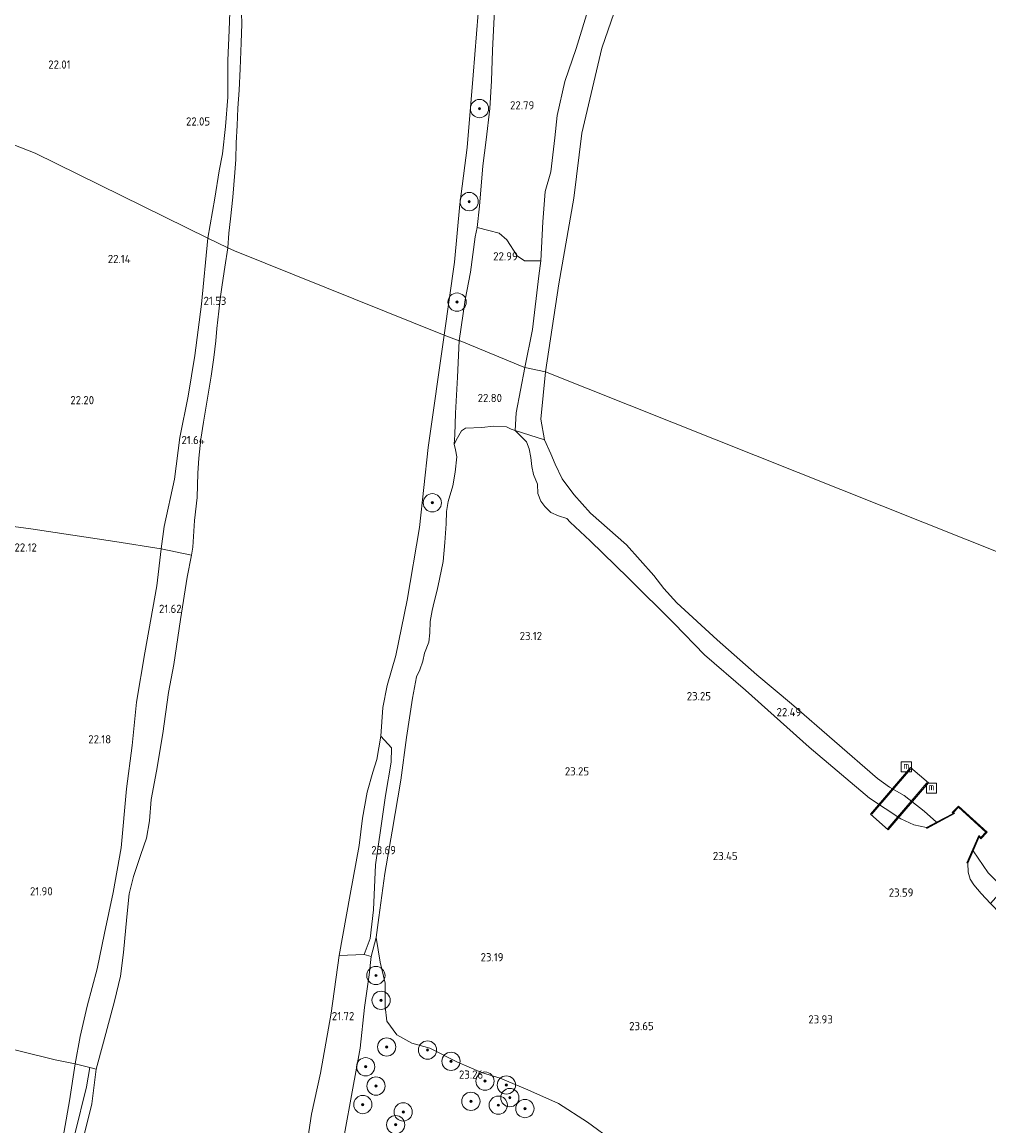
# Model space of a CAD drawing. Header units: metres. Extents: x 185049 to 189876, y 349292 to 352302.
# Tile 193 of 256: x 188892 to 189104, y 350629 to 350871. Entities that reach past the tile are written whole.
import ezdxf
from ezdxf.enums import TextEntityAlignment as Align

# ---------------------------------------------------------------- set-up
doc = ezdxf.new("R2010")
doc.units = ezdxf.units.M
for name, color, linetype, lineweight in [('B-WE-GK-BESCHOEIING_DAMWAND-G', 130, 'GK-BESCHOEIING', 18), ('B-WE-GK-BESCHOEIING_DAMWAND-GV', 130, 'Continuous', 18), ('B-WE-GR-BOOM-S', 90, 'Continuous', 25), ('B-WE-GR-GRAS-GV', 60, 'Continuous', 13), ('B-WE-GW-TALUD_KRUIN-G', 90, 'Continuous', 18), ('B-WE-IE-MEUBILAIR_WATERWEGMEUBILAIR-S', 150, 'Continuous', 25), ('B-WE-IE-TERREINAFSCHEIDING_KUNSTMATIG_HEKWERK-G', 20, 'IE-TERREINAFSCHEIDING-KUNSTMATIG', 18), ('B-WE-KW-KUNSTWERK_STEIGER-GV', 170, 'Continuous', 18), ('B-WE-OB-BEKLEDING_STEEN-GV', 30, 'Continuous', 18), ('B-WE-OB-BEKLEDING_STORTSTEEN-GV', 30, 'Continuous', 18), ('B-WE-OG-TERREIN-GV', 7, 'Continuous', 18), ('B-WE-OG-TERREIN_GROEN-GV', 7, 'Continuous', 18), ('B-WE-OG-WATER_HAVEN-GV', 170, 'Continuous', 18), ('B-WE-OG-WATER_POEL-GV', 7, 'Continuous', 18), ('X-XX-AL-HOOGTELABEL-S', 7, 'Continuous', 25)]:
    doc.layers.add(name, color=color, linetype=linetype, lineweight=lineweight)
doc.styles.add('NLCS-ISO', font='NLCS-ISO.ttf')
doc.styles.add('NLCS-ISO-ANNOTATIVE-T18', font='NLCS-ISO.ttf', dxfattribs={"height": 1.8})
doc.linetypes.add('GK-BESCHOEIING', pattern='A,30,-5,[1,NLCS.SHX,S=1,R=0,X=0,Y=0],-5', length=40)
doc.linetypes.add('IE-TERREINAFSCHEIDING-KUNSTMATIG', pattern='A,4,[82,NLCS.SHX,S=0.75,R=90,X=0,Y=0],4,-2', length=10)

# ---------------------------------------------------------------- blocks, each defined once
blk = doc.blocks.new('SAL-HOOGTELABEL-SO')
at = {"color": 0, "linetype": 'ByBlock', "lineweight": -2, "style": 'NLCS-ISO-ANNOTATIVE-T18'}
blk.add_attdef('HOOGTE', text='', height=1.8, dxfattribs=at).set_placement((2.79, 0), align=Align.RIGHT)
blk = doc.blocks.new('SGR-BOOM_01-SO')
at = {"linetype": 'ByBlock', "lineweight": 18}
h = blk.add_hatch(color=0, dxfattribs=at)
h.dxf.hatch_style = 1
edge = h.paths.add_edge_path()
edge.add_arc((0, 0), 0.25, 0, 360)
at = {"color": 0, "linetype": 'ByBlock', "lineweight": 18}
for radius in [2, 0.25]:
    blk.add_circle((0, 0), radius, dxfattribs=at)
blk = doc.blocks.new('SIE-WATER_MEERPAAL-SO')
at = {"color": 0, "linetype": 'ByBlock', "lineweight": 18}
blk.add_lwpolyline([(-1.12, -1.12), (1.12, -1.12), (1.12, 1.12), (-1.12, 1.12)], close=True, dxfattribs=at)
at = {"color": 0, "linetype": 'ByBlock', "lineweight": 18, "style": 'NLCS-ISO'}
blk.add_text('m', height=1.5, dxfattribs=at).set_placement((0, 0.28), align=Align.MIDDLE_CENTER)

msp = doc.modelspace()

# ---------------------------------------------------------------- linework, layer by layer
at = {"layer": 'B-WE-GK-BESCHOEIING_DAMWAND-G'}
msp.add_polyline3d([(189099.277, 350687.094, 23.288), (189101.787, 350692.829, 23.288), (189102.204, 350692.397, 23.288), (189103.445, 350693.676, 23.288), (189097.274, 350699.315, 23.288), (189096.06, 350697.982, 23.288), (189096.259, 350697.803, 23.288), (189090.465, 350694.666, 23.288)], dxfattribs=at)
at = {"layer": 'B-WE-GK-BESCHOEIING_DAMWAND-GV'}
msp.add_polyline3d([(189097.285, 350699.436, 20.806), (189103.591, 350693.682, 20.806), (189102.214, 350692.262, 20.806), (189101.812, 350692.653, 20.806), (189100.484, 350689.599, 20.806), (189099.328, 350686.95, 23.332), (189099.136, 350687.028, 23.332), (189101.738, 350692.989, 23.304), (189102.209, 350692.536, 23.304), (189103.301, 350693.68, 23.308), (189097.286, 350699.161, 23.304), (189096.214, 350697.986, 23.3), (189096.446, 350697.774, 23.3), (189090.382, 350694.521, 23.3), (189090.314, 350694.708, 23.3), (189092.467, 350695.863, 20.806), (189096.092, 350697.806, 20.806), (189095.916, 350697.986, 20.806)], close=True, dxfattribs=at)
at = {"layer": 'B-WE-GR-GRAS-GV'}
for points in [[(188881.108, 350913.331, 21.898), (188899.186, 350910.515, 22.113), (188910.441, 350909.125, 22.117), (188921.781, 350907.423, 22.102), (188932.326, 350906.051, 22.117), (188936.082, 350905.592, 21.995), (188936.611, 350899.512, 21.883), (188936.683, 350898.08, 21.873), (188937.709, 350896.444, 21.988), (188937.835, 350894.838, 21.995), (188937.975, 350884.161, 21.95), (188937.871, 350877.196, 21.902), (188937.574, 350869.289, 21.939), (188937.277, 350862.694, 21.943), (188937.25, 350854.669, 21.965), (188936.73, 350848.262, 22.013), (188936.065, 350842.218, 22.047), (188935.359, 350838.529, 22.032), (188934.451, 350832.537, 22.065), (188932.893, 350823.776, 22.161), (188895.059, 350842.389, 22.161), (188864.506, 350854.256, 22.021)], [(189025.268, 350882.952, 20.805), (189019.147, 350865.397, 20.805), (189014.787, 350846.776, 20.805), (189013.028, 350832.511, 20.805), (189009.782, 350813.743, 20.805), (189006.842, 350794.484, 20.805), (189002.314, 350795.481, 22.869), (189003.987, 350803.76, 22.862), (189005.397, 350815.517, 22.813), (189005.807, 350818.782, 22.748), (189006.224, 350827.336, 22.713), (189006.757, 350833.995, 22.713), (189008.024, 350838.274, 22.713), (189008.87, 350845.75, 22.665), (189009.428, 350850.638, 22.573), (189011.095, 350858.081, 22.554), (189013.528, 350865.331, 22.569), (189016.404, 350874.592, 22.565)], [(188940.159, 350875.413, 20.864), (188940.31, 350870.742, 20.864), (188940.174, 350866.565, 20.864), (188939.978, 350860.839, 20.864), (188939.757, 350856.211, 20.864), (188939.427, 350852.233, 20.864), (188939.277, 350848.41, 20.864), (188939.107, 350844.645, 20.864), (188938.998, 350840.997, 20.864), (188938.801, 350838.135, 20.864), (188938.374, 350832.726, 20.864), (188937.857, 350828.005, 20.864), (188937.461, 350824.852, 20.864), (188937.24, 350821.657, 20.864), (188932.893, 350823.776, 22.161), (188934.451, 350832.537, 22.065), (188935.359, 350838.529, 22.032), (188936.065, 350842.218, 22.047), (188936.73, 350848.262, 22.013), (188937.25, 350854.669, 21.965), (188937.277, 350862.694, 21.943), (188937.574, 350869.289, 21.939), (188937.871, 350877.196, 21.902)], [(188995.736, 350875.145, 23.028), (188995.221, 350864.865, 23.036), (188994.979, 350858.258, 23.047), (188994.647, 350852.194, 23.102), (188993.847, 350845.329, 23.039), (188993.15, 350839.598, 23.028), (188992.37, 350830.788, 23.069), (188991.875, 350826.109, 23.132), (188991.419, 350824.064, 23.054), (188990.444, 350816.346, 23.028), (188989.231, 350810.263, 23.002), (188987.94, 350801.308, 22.917), (188984.654, 350802.548, 20.805), (188986.902, 350818.549, 20.805), (188988.114, 350831.249, 20.805), (188989.719, 350843.615, 20.805), (188990.985, 350859.481, 20.805), (188992.084, 350873.051, 20.805)], [(188873.481, 350762.933, 22.136), (188894.145, 350760.113, 22.215), (188912.501, 350757.321, 22.211), (188922.651, 350755.769, 22.077), (188921.729, 350747.659, 21.998), (188919.062, 350732.949, 22.057), (188917.283, 350722.174, 22.033), (188916.338, 350712.657, 21.974), (188915.087, 350703.229, 21.935), (188913.871, 350690.254, 21.852), (188912.178, 350680.523, 21.887), (188910.218, 350671.603, 21.899), (188908.635, 350663.764, 21.899), (188906.462, 350655.605, 21.899), (188904.891, 350648.992, 21.938), (188903.826, 350642.997, 21.923), (188899.444, 350643.869, 22.017), (188884.955, 350647.443, 22.132)], [(188962.854, 350627.653, 23.344), (188964.506, 350636.858, 23.383), (188966.278, 350646.438, 23.383), (188967.211, 350655.317, 23.352), (188968.186, 350662.489, 23.367), (188968.693, 350666.468, 23.466), (188969.741, 350670.618, 23.734), (188970.652, 350665.241, 23.327), (188971.722, 350660.651, 23.248), (188971.73, 350655.523, 23.239), (188972.086, 350652.314, 23.352), (188974.302, 350649.342, 23.413), (188977.592, 350647.539, 23.396), (188981.543, 350646.385, 23.37), (188987.415, 350643.445, 23.343), (188992.813, 350641.049, 23.405), (188996.918, 350639.815, 23.563), (189002.992, 350637.264, 23.554), (189009.723, 350634.274, 23.589), (189016.006, 350630.236, 23.589), (189021.789, 350625.961, 23.65)], [(188780.802, 350629.369, 22.085), (188785.84, 350635.131, 22.073), (188790.388, 350640.805, 22.073), (188794.525, 350646.96, 21.982), (188798.151, 350653.134, 21.982), (188801.008, 350659.672, 21.99), (188803.614, 350667.477, 21.966), (188807.047, 350666.391, 21.958), (188819.275, 350663.614, 21.95), (188831.869, 350660.502, 21.938), (188843.635, 350657.664, 21.935), (188859.833, 350653.575, 22.041), (188872.357, 350650.52, 22.092), (188884.955, 350647.443, 22.132), (188899.444, 350643.869, 22.017), (188903.826, 350642.997, 21.923), (188902.563, 350634.911, 21.946), (188900.011, 350620.375, 21.887)]]:
    msp.add_polyline3d(points, dxfattribs=at)
for points in [[(188923.293, 350760.652, 22.081), (188922.651, 350755.769, 22.077), (188912.501, 350757.321, 22.211), (188894.145, 350760.113, 22.215), (188873.481, 350762.933, 22.136), (188856.591, 350765.123, 22.112), (188839.605, 350767.434, 22.12), (188825.711, 350769.347, 22.017), (188818.459, 350770.336, 21.966), (188822.357, 350798.451, 22.171), (188825.991, 350824.151, 22.085), (188829.646, 350848.751, 22.013), (188831.801, 350867.075, 21.998), (188864.506, 350854.256, 22.021), (188895.059, 350842.389, 22.161), (188932.893, 350823.776, 22.161), (188931.478, 350809.342, 22.112), (188930.06, 350798.058, 22.017), (188928.57, 350789.191, 22.061), (188926.747, 350780.151, 22.092), (188925.573, 350770.988, 22.025)], [(189003.987, 350803.76, 22.862), (189002.314, 350795.481, 22.869), (189002.118, 350795.52, 22.869), (188988.138, 350801.28, 22.917), (188987.94, 350801.308, 22.917), (188989.231, 350810.263, 23.002), (188990.444, 350816.346, 23.028), (188991.419, 350824.064, 23.054), (188991.875, 350826.109, 23.132), (188994.441, 350825.452, 22.993), (188996.709, 350824.871, 22.923), (188998.337, 350823.436, 22.818), (189000.643, 350819.873, 22.8), (189002.276, 350818.83, 22.783), (189005.807, 350818.782, 22.748), (189005.397, 350815.517, 22.813)], [(188929.623, 350756.086, 20.841), (188929.303, 350754.356, 20.841), (188922.651, 350755.769, 22.077), (188923.293, 350760.652, 22.081), (188925.573, 350770.988, 22.025), (188926.747, 350780.151, 22.092), (188928.57, 350789.191, 22.061), (188930.06, 350798.058, 22.017), (188931.478, 350809.342, 22.112), (188932.893, 350823.776, 22.161), (188937.24, 350821.657, 20.864), (188936.593, 350817.448, 20.864), (188936.03, 350813.591, 20.864), (188935.681, 350811.006, 20.864), (188935.283, 350807.754, 20.864), (188934.858, 350803.974, 20.864), (188934.644, 350801.269, 20.864), (188934.202, 350797.646, 20.864), (188933.636, 350793.592, 20.864), (188932.719, 350788.288, 20.864), (188931.907, 350783.473, 20.864), (188931.326, 350779.773, 20.864), (188930.935, 350775.579, 20.864), (188930.694, 350772.346, 20.864), (188930.515, 350767, 20.841), (188929.979, 350761.928, 20.841)], [(188969.741, 350670.618, 23.734), (188968.693, 350666.468, 23.466), (188967.125, 350666.919, 22.637), (188968.407, 350670.424, 22.708), (188969.18, 350676.722, 22.692), (188969.621, 350686.553, 22.46), (188970.777, 350694.603, 22.215), (188971.79, 350701.751, 22.065), (188973.017, 350709.027, 21.879), (188973.144, 350712.17, 21.769), (188970.751, 350714.73, 20.806), (188971.226, 350720.997, 20.806), (188972.199, 350725.801, 20.806), (188974.052, 350732.381, 20.806), (188976.54, 350744.483, 20.806), (188979.278, 350760.409, 20.806), (188981.171, 350777.956, 20.806), (188984.654, 350802.548, 20.805), (188987.94, 350801.308, 22.917), (188987.599, 350793.305, 22.965), (188987.137, 350785.444, 22.995), (188987.013, 350780.717, 23.259), (188986.809, 350778.699, 23.254), (188987.145, 350777.439, 23.342), (188987.399, 350775.925, 23.46), (188987.077, 350772.535, 23.443), (188986.526, 350769.561, 23.469), (188985.517, 350766.082, 23.522), (188985.154, 350763.949, 23.535), (188985.077, 350761.223, 23.592), (188984.824, 350757.106, 23.57), (188984.434, 350753.011, 23.557), (188983.634, 350749.079, 23.575), (188983.091, 350746.693, 23.671), (188982.447, 350744.112, 23.675), (188982.009, 350742.215, 23.64), (188981.564, 350739.827, 23.623), (188981.471, 350737.356, 23.636), (188981.267, 350735.338, 23.61), (188980.371, 350732.938, 23.618), (188979.973, 350731.119, 23.61), (188979.32, 350729.283, 23.627), (188978.591, 350727.685, 23.579), (188977.684, 350723.067, 23.566), (188976.427, 350714.432, 23.592), (188975.159, 350705.088, 23.683), (188973.231, 350693.938, 23.798), (188971.639, 350684.664, 23.884), (188970.358, 350675.054, 23.884)], [(189000.446, 350785.553, 22.961), (189000.214, 350781.69, 23.107), (188999.318, 350781.98, 23.042), (188998.324, 350782.445, 23.046), (188995.462, 350782.641, 22.998), (188992.907, 350782.284, 23.112), (188989.334, 350782.157, 23.213), (188988.463, 350781.619, 23.231), (188987.598, 350780.042, 23.279), (188986.809, 350778.699, 23.254), (188987.013, 350780.717, 23.259), (188987.137, 350785.444, 22.995), (188987.599, 350793.305, 22.965), (188987.94, 350801.308, 22.917), (188988.138, 350801.28, 22.917), (189002.118, 350795.52, 22.869), (189002.314, 350795.481, 22.869)], [(189005.798, 350784.122, 20.806), (189006.608, 350779.606, 20.806), (189000.214, 350781.69, 23.107), (189000.446, 350785.553, 22.961), (189002.314, 350795.481, 22.869), (189006.842, 350794.484, 20.805)], [(189092.467, 350695.863, 20.806), (189090.314, 350694.708, 23.3), (189087.487, 350695.282, 23.478), (189084.692, 350696.621, 23.47), (189077.774, 350701.152, 23.502), (189064.557, 350712.319, 23.502), (189050.671, 350724.791, 23.399), (189041.678, 350732.574, 23.336), (189034.987, 350739.422, 23.265), (189024.924, 350749.386, 23.182), (189016.598, 350757.533, 23.186), (189012.233, 350761.62, 23.19), (189011.487, 350762.379, 23.042), (189009.687, 350762.96, 22.949), (189008.01, 350763.729, 22.923), (189006.694, 350765.003, 22.914), (189005.807, 350766.153, 22.896), (189005.125, 350767.889, 22.932), (189005.074, 350769.891, 22.993), (189004.201, 350772.022, 22.975), (189003.833, 350773.792, 22.958), (189003.664, 350775.757, 22.958), (189003.258, 350777.646, 22.958), (189002.651, 350779.145, 23.019), (189001.375, 350780.497, 23.063), (189000.214, 350781.69, 23.107), (189006.608, 350779.606, 20.806), (189008.019, 350776.534, 20.806), (189008.976, 350774.283, 20.806), (189010.473, 350771.094, 20.806), (189013.07, 350767.629, 20.806), (189016.715, 350763.58, 20.806), (189024.556, 350756.593, 20.806), (189030.601, 350749.883, 20.806), (189032.773, 350747.042, 20.806), (189035.632, 350743.937, 20.806), (189044.456, 350735.799, 20.806), (189053.104, 350728.124, 20.806), (189060.749, 350721.84, 20.806), (189079.573, 350705.476, 20.806), (189082.215, 350703.545, 20.806), (189085.37, 350701.762, 20.806), (189089.748, 350698.286, 20.806)], [(188910.001, 350647.705, 20.841), (188908.428, 350641.801, 20.841), (188907.016, 350642.168, 21.173), (188903.826, 350642.997, 21.923), (188904.891, 350648.992, 21.938), (188906.462, 350655.605, 21.899), (188908.635, 350663.764, 21.899), (188910.218, 350671.603, 21.899), (188912.178, 350680.523, 21.887), (188913.871, 350690.254, 21.852), (188915.087, 350703.229, 21.935), (188916.338, 350712.657, 21.974), (188917.283, 350722.174, 22.033), (188919.062, 350732.949, 22.057), (188921.729, 350747.659, 21.998), (188922.651, 350755.769, 22.077), (188929.303, 350754.356, 20.841), (188928.395, 350749.511, 20.841), (188926.895, 350740.311, 20.841), (188925.424, 350730.404, 20.841), (188924.241, 350724.299, 20.841), (188923.058, 350715.329, 20.841), (188921.649, 350707.069, 20.841), (188920.504, 350700.846, 20.841), (188920.087, 350696.222, 20.841), (188919.485, 350692.385, 20.841), (188918.219, 350688.792, 20.841), (188916.622, 350683.988, 20.841), (188915.668, 350680.234, 20.841), (188915.128, 350675.18, 20.841), (188914.431, 350667.342, 20.841), (188913.732, 350662.172, 20.841), (188912.479, 350656.695, 20.841)], [(189107.191, 350681.352, 20.806), (189104.327, 350678.121, 23.344), (189102.269, 350680.297, 23.19), (189100.645, 350682.14, 23.213), (189099.844, 350683.415, 23.277), (189099.427, 350684.935, 23.3), (189099.328, 350686.95, 23.332), (189100.484, 350689.599, 20.806), (189103.768, 350684.81, 20.806)], [(188899.063, 350598.283, 21.43), (188896.57, 350581.602, 21.294), (188892.622, 350582.356, 21.986), (188895.451, 350595.398, 21.899), (188898.165, 350608.188, 21.915), (188900.011, 350620.375, 21.887), (188902.563, 350634.911, 21.946), (188903.826, 350642.997, 21.923), (188907.016, 350642.168, 21.173), (188906.326, 350637.911, 21.252), (188903.747, 350627.574, 21.493), (188901.254, 350620.258, 21.618), (188900.576, 350613.403, 21.618)]]:
    msp.add_polyline3d(points, close=True, dxfattribs=at)
at = {"layer": 'B-WE-GW-TALUD_KRUIN-G'}
for points in [[(188936.082, 350905.592, 21.995), (188936.611, 350899.512, 21.883), (188936.683, 350898.08, 21.873), (188937.709, 350896.444, 21.988), (188937.835, 350894.838, 21.995), (188937.975, 350884.161, 21.95), (188937.871, 350877.196, 21.902), (188937.574, 350869.289, 21.939), (188937.277, 350862.694, 21.943), (188937.25, 350854.669, 21.965), (188936.73, 350848.262, 22.013), (188936.065, 350842.218, 22.047), (188935.359, 350838.529, 22.032), (188934.451, 350832.537, 22.065), (188932.893, 350823.776, 22.161)], [(188987.94, 350801.308, 22.917), (188989.231, 350810.263, 23.002), (188990.444, 350816.346, 23.028), (188991.419, 350824.064, 23.054), (188991.875, 350826.109, 23.132), (188992.37, 350830.788, 23.069), (188993.15, 350839.598, 23.028), (188993.847, 350845.329, 23.039), (188994.647, 350852.194, 23.102), (188994.979, 350858.258, 23.047), (188995.221, 350864.865, 23.036), (188995.736, 350875.145, 23.028)], [(189016.404, 350874.592, 22.565), (189013.528, 350865.331, 22.569), (189011.095, 350858.081, 22.554), (189009.428, 350850.638, 22.573), (189008.87, 350845.75, 22.665), (189008.024, 350838.274, 22.713), (189006.757, 350833.995, 22.713), (189006.224, 350827.336, 22.713), (189005.807, 350818.782, 22.748), (189005.397, 350815.517, 22.813), (189003.987, 350803.76, 22.862), (189002.314, 350795.481, 22.869)], [(188900.011, 350620.375, 21.887), (188902.563, 350634.911, 21.946), (188903.826, 350642.997, 21.923), (188904.891, 350648.992, 21.938), (188906.462, 350655.605, 21.899), (188908.635, 350663.764, 21.899), (188910.218, 350671.603, 21.899), (188912.178, 350680.523, 21.887), (188913.871, 350690.254, 21.852), (188915.087, 350703.229, 21.935), (188916.338, 350712.657, 21.974), (188917.283, 350722.174, 22.033), (188919.062, 350732.949, 22.057), (188921.729, 350747.659, 21.998), (188922.651, 350755.769, 22.077), (188923.293, 350760.652, 22.081), (188925.573, 350770.988, 22.025), (188926.747, 350780.151, 22.092), (188928.57, 350789.191, 22.061), (188930.06, 350798.058, 22.017), (188931.478, 350809.342, 22.112), (188932.893, 350823.776, 22.161)], [(188986.809, 350778.699, 23.254), (188987.013, 350780.717, 23.259), (188987.137, 350785.444, 22.995), (188987.599, 350793.305, 22.965), (188987.94, 350801.308, 22.917)], [(189002.314, 350795.481, 22.869), (189000.446, 350785.553, 22.961), (189000.214, 350781.69, 23.107)], [(189000.214, 350781.69, 23.107), (189001.375, 350780.497, 23.063), (189002.651, 350779.145, 23.019), (189003.258, 350777.646, 22.958), (189003.664, 350775.757, 22.958), (189003.833, 350773.792, 22.958), (189004.201, 350772.022, 22.975), (189005.074, 350769.891, 22.993), (189005.125, 350767.889, 22.932), (189005.807, 350766.153, 22.896), (189006.694, 350765.003, 22.914), (189008.01, 350763.729, 22.923), (189009.687, 350762.96, 22.949), (189011.487, 350762.379, 23.042)], [(188976.427, 350714.432, 23.592), (188977.684, 350723.067, 23.566), (188978.591, 350727.685, 23.579), (188979.32, 350729.283, 23.627), (188979.973, 350731.119, 23.61), (188980.371, 350732.938, 23.618), (188981.267, 350735.338, 23.61), (188981.471, 350737.356, 23.636), (188981.564, 350739.827, 23.623), (188982.009, 350742.215, 23.64), (188982.447, 350744.112, 23.675), (188983.091, 350746.693, 23.671), (188983.634, 350749.079, 23.575), (188984.434, 350753.011, 23.557), (188984.824, 350757.106, 23.57), (188985.077, 350761.223, 23.592), (188985.154, 350763.949, 23.535), (188985.517, 350766.082, 23.522), (188986.526, 350769.561, 23.469), (188987.077, 350772.535, 23.443), (188987.399, 350775.925, 23.46), (188987.145, 350777.439, 23.342), (188986.809, 350778.699, 23.254)], [(189011.487, 350762.379, 23.042), (189012.233, 350761.62, 23.19), (189016.598, 350757.533, 23.186), (189024.924, 350749.386, 23.182), (189034.987, 350739.422, 23.265), (189041.678, 350732.574, 23.336), (189050.671, 350724.791, 23.399), (189064.557, 350712.319, 23.502), (189077.774, 350701.152, 23.502), (189084.692, 350696.621, 23.47), (189087.487, 350695.282, 23.478), (189090.314, 350694.708, 23.3)], [(188969.741, 350670.618, 23.734), (188970.358, 350675.054, 23.884), (188971.639, 350684.664, 23.884), (188973.231, 350693.938, 23.798), (188975.159, 350705.088, 23.683), (188976.427, 350714.432, 23.592)], [(189099.328, 350686.95, 23.332), (189099.427, 350684.935, 23.3), (189099.844, 350683.415, 23.277), (189100.645, 350682.14, 23.213), (189102.269, 350680.297, 23.19), (189104.327, 350678.121, 23.344), (189106.588, 350675.73, 23.245), (189111.587, 350671.341, 23.509), (189118.823, 350665.38, 23.541), (189126.241, 350658.854, 23.486), (189129.834, 350656.297, 23.549)], [(188962.854, 350627.653, 23.344), (188964.506, 350636.858, 23.383), (188966.278, 350646.438, 23.383), (188967.211, 350655.317, 23.352), (188968.186, 350662.489, 23.367), (188968.693, 350666.468, 23.466), (188969.741, 350670.618, 23.734)]]:
    msp.add_polyline3d(points, dxfattribs=at)
at = {"layer": 'B-WE-IE-TERREINAFSCHEIDING_KUNSTMATIG_HEKWERK-G'}
for points in [[(188929.303, 350754.356, 20.841), (188922.651, 350755.769, 22.077), (188912.501, 350757.321, 22.211), (188894.145, 350760.113, 22.215), (188873.481, 350762.933, 22.136), (188856.591, 350765.123, 22.112), (188839.605, 350767.434, 22.12), (188825.711, 350769.347, 22.017), (188818.459, 350770.336, 21.966)], [(189078.303, 350697.622, 25.309), (189086.771, 350707.525, 25.44)], [(189090.376, 350704.539, 25.44), (189081.798, 350694.514, 25.29)], [(188807.047, 350666.391, 21.958), (188819.275, 350663.614, 21.95), (188831.869, 350660.502, 21.938), (188843.635, 350657.664, 21.935), (188859.833, 350653.575, 22.041), (188872.357, 350650.52, 22.092), (188884.955, 350647.443, 22.132), (188899.444, 350643.869, 22.017), (188903.826, 350642.997, 21.923), (188907.016, 350642.168, 21.173), (188908.428, 350641.801, 20.841)]]:
    msp.add_polyline3d(points, dxfattribs=at)
at = {"layer": 'B-WE-KW-KUNSTWERK_STEIGER-GV'}
msp.add_polyline3d([(189090.693, 350704.546, 25.436), (189081.864, 350694.222, 25.282), (189078.036, 350697.633, 25.29), (189086.797, 350707.878, 25.44)], close=True, dxfattribs=at)
at = {"layer": 'B-WE-OB-BEKLEDING_STEEN-GV'}
msp.add_polyline3d([(188967.125, 350666.919, 22.637), (188961.643, 350666.668, 20.806), (188964.051, 350680.088, 20.806), (188966.014, 350690.788, 20.806), (188966.724, 350696.769, 20.806), (188967.798, 350702.494, 20.806), (188969.041, 350706.812, 20.806), (188969.931, 350709.632, 20.806), (188970.751, 350714.73, 20.806), (188973.144, 350712.17, 21.769), (188973.017, 350709.027, 21.879), (188971.79, 350701.751, 22.065), (188970.777, 350694.603, 22.215), (188969.621, 350686.553, 22.46), (188969.18, 350676.722, 22.692), (188968.407, 350670.424, 22.708)], close=True, dxfattribs=at)
at = {"layer": 'B-WE-OB-BEKLEDING_STORTSTEEN-GV'}
msp.add_polyline3d([(188899.983, 350589.966, 20.841), (188899.155, 350581.109, 20.841), (188896.57, 350581.602, 21.294), (188899.063, 350598.283, 21.43), (188900.576, 350613.403, 21.618), (188901.254, 350620.258, 21.618), (188903.747, 350627.574, 21.493), (188906.326, 350637.911, 21.252), (188907.016, 350642.168, 21.173), (188908.428, 350641.801, 20.841), (188907.46, 350634.202, 20.841), (188905.632, 350626.851, 20.841), (188904.581, 350621.764, 20.841), (188903.425, 350614.756, 20.841), (188902.525, 350612.061, 20.841), (188901.411, 350602.463, 20.841)], close=True, dxfattribs=at)
at = {"layer": 'B-WE-OG-TERREIN-GV'}
msp.add_polyline3d([(189021.789, 350625.961, 23.65), (189016.006, 350630.236, 23.589), (189009.723, 350634.274, 23.589), (189002.992, 350637.264, 23.554), (188996.918, 350639.815, 23.563), (188992.813, 350641.049, 23.405), (188987.415, 350643.445, 23.343), (188981.543, 350646.385, 23.37), (188977.592, 350647.539, 23.396), (188974.302, 350649.342, 23.413), (188972.086, 350652.314, 23.352), (188971.73, 350655.523, 23.239), (188971.722, 350660.651, 23.248), (188970.652, 350665.241, 23.327), (188969.741, 350670.618, 23.734), (188970.358, 350675.054, 23.884), (188971.639, 350684.664, 23.884), (188973.231, 350693.938, 23.798), (188975.159, 350705.088, 23.683), (188976.427, 350714.432, 23.592), (188977.684, 350723.067, 23.566), (188978.591, 350727.685, 23.579), (188979.32, 350729.283, 23.627), (188979.973, 350731.119, 23.61), (188980.371, 350732.938, 23.618), (188981.267, 350735.338, 23.61), (188981.471, 350737.356, 23.636), (188981.564, 350739.827, 23.623), (188982.009, 350742.215, 23.64), (188982.447, 350744.112, 23.675), (188983.091, 350746.693, 23.671), (188983.634, 350749.079, 23.575), (188984.434, 350753.011, 23.557), (188984.824, 350757.106, 23.57), (188985.077, 350761.223, 23.592), (188985.154, 350763.949, 23.535), (188985.517, 350766.082, 23.522), (188986.526, 350769.561, 23.469), (188987.077, 350772.535, 23.443), (188987.399, 350775.925, 23.46), (188987.145, 350777.439, 23.342), (188986.809, 350778.699, 23.254), (188987.598, 350780.042, 23.279), (188988.463, 350781.619, 23.231), (188989.334, 350782.157, 23.213), (188992.907, 350782.284, 23.112), (188995.462, 350782.641, 22.998), (188998.324, 350782.445, 23.046), (188999.318, 350781.98, 23.042), (189000.214, 350781.69, 23.107), (189001.375, 350780.497, 23.063), (189002.651, 350779.145, 23.019), (189003.258, 350777.646, 22.958), (189003.664, 350775.757, 22.958), (189003.833, 350773.792, 22.958), (189004.201, 350772.022, 22.975), (189005.074, 350769.891, 22.993), (189005.125, 350767.889, 22.932), (189005.807, 350766.153, 22.896), (189006.694, 350765.003, 22.914), (189008.01, 350763.729, 22.923), (189009.687, 350762.96, 22.949), (189011.487, 350762.379, 23.042), (189012.233, 350761.62, 23.19), (189016.598, 350757.533, 23.186), (189024.924, 350749.386, 23.182), (189034.987, 350739.422, 23.265), (189041.678, 350732.574, 23.336), (189050.671, 350724.791, 23.399), (189064.557, 350712.319, 23.502), (189077.774, 350701.152, 23.502), (189084.692, 350696.621, 23.47), (189087.487, 350695.282, 23.478), (189090.314, 350694.708, 23.3), (189090.382, 350694.521, 23.3), (189096.446, 350697.774, 23.3), (189096.214, 350697.986, 23.3), (189097.286, 350699.161, 23.304), (189103.301, 350693.68, 23.308), (189102.209, 350692.536, 23.304), (189101.738, 350692.989, 23.304), (189099.136, 350687.028, 23.332), (189099.328, 350686.95, 23.332), (189099.427, 350684.935, 23.3), (189099.844, 350683.415, 23.277), (189100.645, 350682.14, 23.213), (189102.269, 350680.297, 23.19), (189104.327, 350678.121, 23.344)], dxfattribs=at)
at = {"layer": 'B-WE-OG-TERREIN_GROEN-GV'}
msp.add_polyline3d([(189016.404, 350874.592, 22.565), (189013.528, 350865.331, 22.569), (189011.095, 350858.081, 22.554), (189009.428, 350850.638, 22.573), (189008.87, 350845.75, 22.665), (189008.024, 350838.274, 22.713), (189006.757, 350833.995, 22.713), (189006.224, 350827.336, 22.713), (189005.807, 350818.782, 22.748), (189002.276, 350818.83, 22.783), (189000.643, 350819.873, 22.8), (188998.337, 350823.436, 22.818), (188996.709, 350824.871, 22.923), (188994.441, 350825.452, 22.993), (188991.875, 350826.109, 23.132), (188992.37, 350830.788, 23.069), (188993.15, 350839.598, 23.028), (188993.847, 350845.329, 23.039), (188994.647, 350852.194, 23.102), (188994.979, 350858.258, 23.047), (188995.221, 350864.865, 23.036), (188995.736, 350875.145, 23.028)], dxfattribs=at)
msp.add_polyline3d([(188960.501, 350621.184, 23.06), (188959.257, 350620.46, 22.767), (188955.939, 350622.959, 21.173), (188954.442, 350624.257, 20.806), (188955.612, 350631.967, 20.806), (188957.532, 350640.912, 20.806), (188959.887, 350654.065, 20.806), (188961.643, 350666.668, 20.806), (188967.125, 350666.919, 22.637), (188968.693, 350666.468, 23.466), (188968.186, 350662.489, 23.367), (188967.211, 350655.317, 23.352), (188966.278, 350646.438, 23.383), (188964.506, 350636.858, 23.383), (188962.854, 350627.653, 23.344), (188962.126, 350622.551, 23.387)], close=True, dxfattribs=at)
at = {"layer": 'B-WE-OG-WATER_HAVEN-GV'}
for points in [[(189182.206, 350724.635, 20.805), (189006.842, 350794.484, 20.805), (189009.782, 350813.743, 20.805), (189013.028, 350832.511, 20.805), (189014.787, 350846.776, 20.805), (189019.147, 350865.397, 20.805), (189025.268, 350882.952, 20.805), (189029.62, 350895.979, 20.805), (189032.051, 350903.985, 20.805), (189033.578, 350907.575, 20.805), (189035.821, 350913.571, 20.805), (189036.65, 350916.106, 20.805), (189040.617, 350926.102, 20.805), (189046.753, 350937.79, 20.805), (189051.569, 350946.722, 20.805), (189055.497, 350953.97, 20.805), (189060.053, 350962.162, 20.805), (189063.183, 350967.642, 20.805), (189065.995, 350976.002, 20.805), (189067.132, 350979.331, 20.805), (189067.961, 350981.411, 20.805), (189068.975, 350984.905, 20.805), (189122.998, 350965.226, 20.809)], [(189107.191, 350681.352, 20.806), (189103.768, 350684.81, 20.806), (189100.484, 350689.599, 20.806), (189101.812, 350692.653, 20.806), (189102.214, 350692.262, 20.806), (189103.591, 350693.682, 20.806), (189097.285, 350699.436, 20.806), (189095.916, 350697.986, 20.806), (189096.092, 350697.806, 20.806), (189092.467, 350695.863, 20.806), (189089.748, 350698.286, 20.806), (189085.37, 350701.762, 20.806), (189082.215, 350703.545, 20.806), (189079.573, 350705.476, 20.806), (189060.749, 350721.84, 20.806), (189053.104, 350728.124, 20.806), (189044.456, 350735.799, 20.806), (189035.632, 350743.937, 20.806), (189032.773, 350747.042, 20.806), (189030.601, 350749.883, 20.806), (189024.556, 350756.593, 20.806), (189016.715, 350763.58, 20.806), (189013.07, 350767.629, 20.806), (189010.473, 350771.094, 20.806), (189008.976, 350774.283, 20.806), (189008.019, 350776.534, 20.806), (189006.608, 350779.606, 20.806), (189005.798, 350784.122, 20.806), (189006.842, 350794.484, 20.805), (189182.206, 350724.635, 20.805)]]:
    msp.add_polyline3d(points, dxfattribs=at)
at = {"layer": 'B-WE-OG-WATER_POEL-GV'}
for points in [[(188992.084, 350873.051, 20.805), (188990.985, 350859.481, 20.805), (188989.719, 350843.615, 20.805), (188988.114, 350831.249, 20.805), (188986.902, 350818.549, 20.805), (188984.654, 350802.548, 20.805), (188938.697, 350820.975, 20.842), (188937.24, 350821.657, 20.864), (188937.461, 350824.852, 20.864), (188937.857, 350828.005, 20.864), (188938.374, 350832.726, 20.864), (188938.801, 350838.135, 20.864), (188938.998, 350840.997, 20.864), (188939.107, 350844.645, 20.864), (188939.277, 350848.41, 20.864), (188939.427, 350852.233, 20.864), (188939.757, 350856.211, 20.864), (188939.978, 350860.839, 20.864), (188940.174, 350866.565, 20.864), (188940.31, 350870.742, 20.864), (188940.159, 350875.413, 20.864)], [(188905.632, 350626.851, 20.841), (188907.46, 350634.202, 20.841), (188908.428, 350641.801, 20.841), (188910.001, 350647.705, 20.841), (188912.479, 350656.695, 20.841), (188913.732, 350662.172, 20.841), (188914.431, 350667.342, 20.841), (188915.128, 350675.18, 20.841), (188915.668, 350680.234, 20.841), (188916.622, 350683.988, 20.841), (188918.219, 350688.792, 20.841), (188919.485, 350692.385, 20.841), (188920.087, 350696.222, 20.841), (188920.504, 350700.846, 20.841), (188921.649, 350707.069, 20.841), (188923.058, 350715.329, 20.841), (188924.241, 350724.299, 20.841), (188925.424, 350730.404, 20.841), (188926.895, 350740.311, 20.841), (188928.395, 350749.511, 20.841), (188929.303, 350754.356, 20.841), (188929.623, 350756.086, 20.841), (188929.979, 350761.928, 20.841), (188930.515, 350767, 20.841), (188930.694, 350772.346, 20.864), (188930.935, 350775.579, 20.864), (188931.326, 350779.773, 20.864), (188931.907, 350783.473, 20.864), (188932.719, 350788.288, 20.864), (188933.636, 350793.592, 20.864), (188934.202, 350797.646, 20.864), (188934.644, 350801.269, 20.864), (188934.858, 350803.974, 20.864), (188935.283, 350807.754, 20.864), (188935.681, 350811.006, 20.864), (188936.03, 350813.591, 20.864), (188936.593, 350817.448, 20.864), (188937.24, 350821.657, 20.864), (188938.697, 350820.975, 20.842), (188984.654, 350802.548, 20.805), (188981.171, 350777.956, 20.806), (188979.278, 350760.409, 20.806), (188976.54, 350744.483, 20.806), (188974.052, 350732.381, 20.806), (188972.199, 350725.801, 20.806), (188971.226, 350720.997, 20.806), (188970.751, 350714.73, 20.806), (188969.931, 350709.632, 20.806), (188969.041, 350706.812, 20.806), (188967.798, 350702.494, 20.806), (188966.724, 350696.769, 20.806), (188966.014, 350690.788, 20.806), (188964.051, 350680.088, 20.806), (188961.643, 350666.668, 20.806), (188959.887, 350654.065, 20.806), (188957.532, 350640.912, 20.806), (188955.612, 350631.967, 20.806), (188954.442, 350624.257, 20.806)]]:
    msp.add_polyline3d(points, dxfattribs=at)

# ---------------------------------------------------------------- block references
at = {"layer": 'B-WE-GR-BOOM-S'}
for p in [(188992.384, 350852.15, 22.184), (188990.121, 350831.783, 21.97), (188987.479, 350809.776, 21.835), (188982.064, 350765.83, 21.88), (188969.689, 350662.321, 23.266), (188970.83, 350656.89, 23.266), (188972.063, 350646.671, 23.468), (188981, 350645.999, 23.389), (188967.451, 350642.34, 23.45), (188986.146, 350643.534, 23.31), (188969.708, 350638.11, 23.573), (188993.58, 350639.194, 24.617), (188998.277, 350638.344, 25.301), (188999.024, 350635.587, 25.214), (188966.827, 350634.069, 23.406), (188990.498, 350634.763, 24.6), (188996.49, 350633.935, 24.924), (189002.326, 350633.187, 24.845), (188975.673, 350632.456, 23.442), (188974.026, 350629.654, 23.494)]:
    msp.add_blockref('SGR-BOOM_01-SO', p, dxfattribs=at)
at = {"layer": 'B-WE-IE-MEUBILAIR_WATERWEGMEUBILAIR-S'}
for p in [(189085.867, 350708.014, 20.664), (189091.385, 350703.353, 20.664)]:
    msp.add_blockref('SIE-WATER_MEERPAAL-SO', p, dxfattribs=at)
at = {"layer": 'X-XX-AL-HOOGTELABEL-S'}
for p, values in [((188900.032, 350860.897, 22.013), {'HOOGTE': '22.01'}), ((189001.601, 350851.967, 22.787), {'HOOGTE': '22.79'}), ((188930.594, 350848.433, 22.054), {'HOOGTE': '22.05'}), ((188997.973, 350818.903, 22.988), {'HOOGTE': '22.99'}), ((188913.183, 350818.325, 22.14), {'HOOGTE': '22.14'}), ((188934.148, 350809.151, 21.532), {'HOOGTE': '21.53'}), ((188905.186, 350787.411, 22.203), {'HOOGTE': '22.20'}), ((188994.521, 350787.879, 22.8), {'HOOGTE': '22.80'}), ((188929.397, 350778.67, 21.642), {'HOOGTE': '21.64'}), ((188892.636, 350755.148, 22.116), {'HOOGTE': '22.12'}), ((188924.354, 350741.714, 21.619), {'HOOGTE': '21.62'}), ((189003.303, 350735.761, 23.118), {'HOOGTE': '23.12'}), ((189040.298, 350722.584, 23.25), {'HOOGTE': '23.25'}), ((189060.061, 350719.088, 22.491), {'HOOGTE': '22.49'}), ((188908.92, 350713.148, 22.179), {'HOOGTE': '22.18'}), ((189013.594, 350706.13, 23.25), {'HOOGTE': '23.25'}), ((188971.284, 350688.866, 23.687), {'HOOGTE': '23.69'}), ((189046.124, 350687.585, 23.448), {'HOOGTE': '23.45'}), ((188896.115, 350679.858, 21.903), {'HOOGTE': '21.90'}), ((189084.635, 350679.591, 23.589), {'HOOGTE': '23.59'}), ((188994.848, 350665.428, 23.194), {'HOOGTE': '23.19'}), ((188962.167, 350652.527, 21.717), {'HOOGTE': '21.72'}), ((189027.752, 350650.344, 23.646), {'HOOGTE': '23.65'}), ((189066.985, 350651.816, 23.928), {'HOOGTE': '23.93'}), ((188990.402, 350639.73, 23.257), {'HOOGTE': '23.26'})]:
    msp.add_blockref('SAL-HOOGTELABEL-SO', p, dxfattribs=at).add_auto_attribs(values)

doc.saveas('drawing.dxf')
